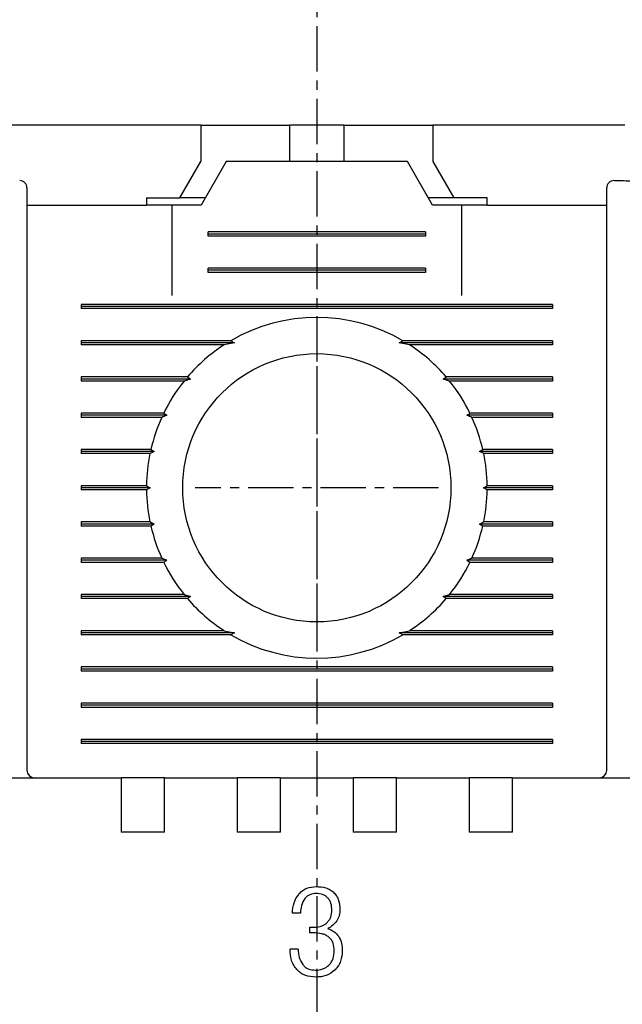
# Model space of a CAD drawing. Extents: x -417 to 993, y -1918 to 617.
# Tile 19 of 25: x 520 to 537, y 509 to 536. Entities that reach past the tile are written whole.
import ezdxf

# ---------------------------------------------------------------- set-up
doc = ezdxf.new("R2010")
doc.units = 0
doc.header["$MEASUREMENT"] = 0
doc.linetypes.add('CENTER', pattern=[2, 1.25, -0.25, 0.25, -0.25])
doc.layers.get('0').update_dxf_attribs({"linetype": 'CONTINUOUS'})
doc.layers.add('cen', color=1, linetype='CENTER')
doc.layers.add('di', color=3, linetype='CONTINUOUS')
doc.styles.add('KIM', font='ROMANS.shx', dxfattribs={"height": 5, "bigfont": 'GSG1.shx'})
doc.styles.get("Standard").update_dxf_attribs({"font": 'romans.shx', "height": 2, "bigfont": 'hgs.shx'})
doc.dimstyles.new('STANDARD$0', dxfattribs={"dimtxt": 5, "dimasz": 5, "dimexe": 1, "dimexo": 2, "dimgap": 2, "dimtad": 1, "dimdec": 4, "dimzin": 12, "dimdsep": 46, "dimtxsty": 'KIM', "dimcen": -1, "dimdle": 0.1, "dimadec": 0, "dimazin": 0, "dimtfac": 1, "dimtdec": 4, "dimtmove": 0, "dimatfit": 3, "dimfxl": 0, "dimtolj": 1, "dimtzin": 0, "dimarcsym": 0})

# ---------------------------------------------------------------- blocks, each defined once
blk = doc.blocks.new('*D1074')
at = {"layer": 'di'}
for p, q in [((489.809, 532.894), (473.671, 532.894)), ((475.671, 530.094), (475.671, 437.194)), ((526.509, 434.394), (473.671, 434.394))]:
    blk.add_line(p, q, dxfattribs=at)
for points in [[(475.204, 530.094), (476.137, 530.094), (475.671, 532.894)], [(475.204, 437.194), (476.137, 437.194), (475.671, 434.394)]]:
    blk.add_solid(points, dxfattribs=at)
at = {"layer": 'di', "insert": (472.671, 483.994), "char_height": 2, "attachment_point": 5, "rotation": 90}
blk.add_mtext('\\A1;98.5', dxfattribs=at)

msp = doc.modelspace()

# ---------------------------------------------------------------- linework, layer by layer
for p, q in [((525.309, 532.894), (520.009, 532.894)), ((525.309, 532.894), (525.309, 531.894)), ((525.309, 532.894), (527.259, 532.894)), ((527.259, 532.894), (527.759, 532.894)), ((527.759, 532.894), (527.759, 531.894)), ((529.259, 532.894), (527.759, 532.894)), ((529.259, 531.894), (529.259, 532.894)), ((529.259, 532.894), (529.759, 532.894)), ((529.759, 532.894), (531.709, 532.894)), ((531.709, 532.894), (531.709, 531.894)), ((537.009, 532.894), (531.709, 532.894)), ((524.732, 530.894), (525.309, 531.894)), ((526.009, 531.894), (525.317, 530.694)), ((531.009, 531.894), (526.009, 531.894)), ((531.702, 530.694), (531.009, 531.894)), ((531.709, 531.894), (532.287, 530.894)), ((523.809, 530.894), (523.809, 530.694)), ((523.809, 530.894), (524.732, 530.894)), ((525.432, 530.894), (524.732, 530.894)), ((532.287, 530.894), (531.587, 530.894)), ((533.209, 530.894), (532.287, 530.894)), ((533.209, 530.694), (533.209, 530.894)), ((520.509, 530.694), (523.809, 530.694)), ((524.509, 530.694), (523.809, 530.694)), ((524.509, 530.694), (524.509, 528.194)), ((525.317, 530.694), (524.509, 530.694)), ((532.509, 530.694), (531.702, 530.694)), ((532.509, 528.194), (532.509, 530.694)), ((533.209, 530.694), (532.509, 530.694)), ((533.209, 530.694), (536.509, 530.694)), ((520.509, 530.287), (520.509, 515.094)), ((536.509, 515.094), (536.509, 530.287)), ((525.509, 529.836), (525.509, 529.951)), ((531.509, 529.951), (525.509, 529.951)), ((531.509, 529.894), (525.509, 529.894)), ((531.509, 529.836), (525.509, 529.836)), ((531.509, 529.951), (531.509, 529.836)), ((525.509, 528.836), (525.509, 528.951)), ((531.509, 528.951), (525.509, 528.951)), ((531.509, 528.894), (525.509, 528.894)), ((531.509, 528.951), (531.509, 528.836)), ((531.509, 528.836), (525.509, 528.836)), ((522.009, 527.951), (522.009, 527.836)), ((535.009, 527.951), (522.009, 527.951)), ((535.009, 527.894), (522.009, 527.894)), ((535.009, 527.836), (522.009, 527.836)), ((535.009, 527.951), (535.009, 527.836)), ((526.138, 526.951), (522.009, 526.951)), ((522.009, 526.951), (522.009, 526.836)), ((526.238, 526.894), (522.009, 526.894)), ((525.95, 526.836), (522.009, 526.836)), ((526.238, 526.894), (525.95, 526.836)), ((526.138, 526.951), (526.238, 526.894)), ((530.781, 526.894), (530.881, 526.951)), ((531.068, 526.836), (530.781, 526.894)), ((535.009, 526.894), (530.781, 526.894)), ((535.009, 526.951), (530.881, 526.951)), ((535.009, 526.836), (531.068, 526.836)), ((535.009, 526.951), (535.009, 526.836)), ((524.94, 525.951), (522.009, 525.951)), ((522.009, 525.951), (522.009, 525.836)), ((525.022, 525.894), (522.009, 525.894)), ((535.009, 525.894), (531.997, 525.894)), ((535.009, 525.951), (532.079, 525.951)), ((535.009, 525.951), (535.009, 525.836)), ((524.844, 525.836), (522.009, 525.836)), ((526.109, 525.694), (526.11, 525.71)), ((530.909, 525.71), (530.909, 525.694)), ((535.009, 525.836), (532.175, 525.836)), ((524.284, 524.951), (522.009, 524.951)), ((522.009, 524.951), (522.009, 524.836)), ((524.367, 524.894), (522.009, 524.894)), ((524.229, 524.836), (522.009, 524.836)), ((535.009, 524.894), (532.652, 524.894)), ((535.009, 524.951), (532.735, 524.951)), ((535.009, 524.836), (532.789, 524.836)), ((535.009, 524.951), (535.009, 524.836)), ((523.93, 523.951), (522.009, 523.951)), ((522.009, 523.951), (522.009, 523.836)), ((524.019, 523.894), (522.009, 523.894)), ((523.905, 523.836), (522.009, 523.836)), ((524.019, 523.894), (523.905, 523.836)), ((523.93, 523.951), (524.019, 523.894)), ((532.999, 523.894), (533.089, 523.951)), ((535.009, 523.894), (532.999, 523.894)), ((533.114, 523.836), (532.999, 523.894)), ((535.009, 523.951), (533.089, 523.951)), ((535.009, 523.836), (533.114, 523.836)), ((535.009, 523.951), (535.009, 523.836)), ((523.81, 522.951), (522.009, 522.951)), ((522.009, 522.951), (522.009, 522.836)), ((523.81, 522.951), (523.909, 522.894)), ((533.109, 522.894), (533.209, 522.951)), ((535.009, 522.951), (533.209, 522.951)), ((535.009, 522.951), (535.009, 522.836)), ((523.909, 522.894), (522.009, 522.894)), ((523.81, 522.836), (522.009, 522.836)), ((523.909, 522.894), (523.81, 522.836)), ((533.209, 522.836), (533.109, 522.894)), ((535.009, 522.894), (533.109, 522.894)), ((535.009, 522.836), (533.209, 522.836)), ((523.905, 521.951), (522.009, 521.951)), ((522.009, 521.951), (522.009, 521.836)), ((524.019, 521.894), (522.009, 521.894)), ((523.93, 521.836), (522.009, 521.836)), ((523.905, 521.951), (524.019, 521.894)), ((524.019, 521.894), (523.93, 521.836)), ((532.999, 521.894), (533.114, 521.951)), ((535.009, 521.894), (532.999, 521.894)), ((533.089, 521.836), (532.999, 521.894)), ((535.009, 521.836), (533.089, 521.836)), ((535.009, 521.951), (533.114, 521.951)), ((535.009, 521.951), (535.009, 521.836)), ((524.229, 520.951), (522.009, 520.951)), ((522.009, 520.951), (522.009, 520.836)), ((524.367, 520.894), (522.009, 520.894)), ((524.284, 520.836), (522.009, 520.836)), ((535.009, 520.894), (532.652, 520.894)), ((535.009, 520.836), (532.735, 520.836)), ((535.009, 520.951), (532.789, 520.951)), ((535.009, 520.951), (535.009, 520.836)), ((524.844, 519.951), (522.009, 519.951)), ((522.009, 519.951), (522.009, 519.836)), ((526.109, 520.078), (526.109, 520.094)), ((530.909, 520.094), (530.91, 520.078)), ((535.009, 519.951), (532.175, 519.951)), ((535.009, 519.951), (535.009, 519.836)), ((525.022, 519.894), (522.009, 519.894)), ((524.94, 519.836), (522.009, 519.836)), ((535.009, 519.894), (531.997, 519.894)), ((535.009, 519.836), (532.079, 519.836)), ((525.95, 518.951), (522.009, 518.951)), ((522.009, 518.951), (522.009, 518.836)), ((526.238, 518.894), (522.009, 518.894)), ((526.138, 518.836), (522.009, 518.836)), ((525.95, 518.951), (526.238, 518.894)), ((526.238, 518.894), (526.138, 518.836)), ((530.781, 518.894), (531.068, 518.951)), ((530.881, 518.836), (530.781, 518.894)), ((535.009, 518.894), (530.781, 518.894)), ((535.009, 518.836), (530.881, 518.836)), ((535.009, 518.951), (531.068, 518.951)), ((535.009, 518.951), (535.009, 518.836)), ((522.009, 517.951), (522.009, 517.836)), ((535.009, 517.951), (522.009, 517.951)), ((535.009, 517.894), (522.009, 517.894)), ((535.009, 517.836), (522.009, 517.836)), ((535.009, 517.951), (535.009, 517.836)), ((522.009, 516.951), (522.009, 516.836)), ((535.009, 516.951), (522.009, 516.951)), ((535.009, 516.951), (535.009, 516.836)), ((535.009, 516.894), (522.009, 516.894)), ((535.009, 516.836), (522.009, 516.836)), ((522.009, 515.951), (522.009, 515.836)), ((535.009, 515.951), (522.009, 515.951)), ((535.009, 515.894), (522.009, 515.894)), ((535.009, 515.836), (522.009, 515.836)), ((535.009, 515.951), (535.009, 515.836)), ((508.909, 514.894), (523.109, 514.894)), ((523.109, 514.894), (523.109, 514.202)), ((524.309, 514.894), (523.109, 514.894)), ((524.309, 514.894), (526.309, 514.894)), ((524.309, 514.202), (524.309, 514.894)), ((526.309, 514.894), (526.309, 514.202)), ((527.509, 514.894), (526.309, 514.894)), ((527.509, 514.894), (529.509, 514.894)), ((527.509, 514.202), (527.509, 514.894)), ((529.509, 514.894), (529.509, 514.202)), ((530.709, 514.894), (529.509, 514.894)), ((530.709, 514.894), (532.709, 514.894)), ((530.709, 514.202), (530.709, 514.894)), ((532.709, 514.894), (532.709, 514.202)), ((533.909, 514.894), (532.709, 514.894)), ((533.909, 514.894), (548.109, 514.894)), ((533.909, 514.202), (533.909, 514.894)), ((523.109, 514.202), (523.109, 513.394)), ((524.309, 513.394), (524.309, 514.202)), ((526.309, 514.202), (526.309, 513.394)), ((527.509, 513.394), (527.509, 514.202)), ((529.509, 514.202), (529.509, 513.394)), ((530.709, 513.394), (530.709, 514.202)), ((532.709, 514.202), (532.709, 513.394)), ((533.909, 513.394), (533.909, 514.202)), ((524.309, 513.394), (523.109, 513.394)), ((527.509, 513.394), (526.309, 513.394)), ((530.709, 513.394), (529.509, 513.394)), ((533.909, 513.394), (532.709, 513.394)), ((528.058, 511.157), (527.834, 511.157)), ((528.315, 510.612), (528.315, 510.772)), ((528.315, 510.772), (528.398, 510.768)), ((528.419, 510.615), (528.315, 510.612)), ((527.994, 510.163), (527.77, 510.163))]:
    msp.add_line(p, q)
at = {"flags": 128}
for points in [[(524.94, 525.951), (524.982, 525.922), (525.022, 525.894)], [(531.997, 525.894), (532.036, 525.922), (532.079, 525.951)], [(524.284, 524.951), (524.35, 524.906), (524.367, 524.894)], [(532.735, 520.836), (532.669, 520.882), (532.652, 520.894)], [(525.022, 519.894), (524.982, 519.866), (524.94, 519.836)], [(532.079, 519.836), (532.037, 519.866), (531.997, 519.894)]]:
    msp.add_lwpolyline(points, dxfattribs=at)
msp.add_circle((528.509, 522.894), 3.7)
for centre, radius, start, end in [((520.309, 531.168), 0.2, 0, 90.3546), ((536.709, 531.168), 0.2, 89.6454, 180), ((528.509, 522.894), 4.7, 59.6946, 120.3054), ((528.509, 522.894), 4.7, 122.9885, 139.4145), ((528.509, 522.894), 4.7, 40.5855, 57.0115), ((528.509, 522.894), 4.7, 141.2434, 154.0354), ((528.509, 522.894), 4.7, 25.9646, 38.7566), ((528.509, 522.894), 4.7, 155.591, 166.9942), ((528.509, 522.894), 4.7, 13.0058, 24.409), ((528.509, 522.894), 4.7, 168.4349, 179.2962), ((528.509, 522.894), 4.7, 0.7038, 11.5651), ((528.509, 522.894), 4.7, 180.7038, 191.5651), ((528.509, 522.894), 4.7, 348.4349, 359.2962), ((528.509, 522.894), 4.7, 193.0058, 204.409), ((528.509, 522.894), 4.7, 335.591, 346.9942), ((528.509, 522.894), 4.7, 205.9646, 218.7566), ((528.509, 522.894), 4.7, 321.2434, 334.0354), ((528.509, 522.894), 4.7, 220.5855, 237.0115), ((528.509, 522.894), 4.7, 302.9885, 319.4145), ((528.509, 522.894), 4.7, 239.6946, 300.3054), ((520.709, 515.094), 0.2, 180, 270), ((536.309, 515.094), 0.2, 270, 0)]:
    msp.add_arc(centre, radius, start, end)
for points, knots in [([(536.711, 531.368), (536.883, 531.367), (537.883, 531.361), (538.883, 531.353), (539.711, 531.346)], [0, 0, 0, 0, 0.172174, 1, 1, 1, 1]), ([(520.509, 531.168), (520.509, 531.167), (520.509, 531.163), (520.509, 531.09), (520.509, 530.895), (520.509, 530.618), (520.509, 530.397), (520.509, 530.287)], [0, 0, 0, 0, 0.070864, 0.303143, 0.535428, 0.767714, 1, 1, 1, 1]), ([(536.509, 530.287), (536.509, 530.321), (536.509, 530.465), (536.509, 530.709), (536.509, 530.963), (536.509, 531.135), (536.509, 531.157), (536.509, 531.168)], [0, 0, 0, 0, 0.070888, 0.30317, 0.535449, 0.767724, 1, 1, 1, 1]), ([(525.022, 525.894), (525.005, 525.888), (524.945, 525.869), (524.886, 525.85), (524.844, 525.836)], [0, 0, 0, 0, 0.296332, 1, 1, 1, 1]), ([(532.175, 525.836), (532.133, 525.85), (532.074, 525.869), (532.014, 525.888), (531.997, 525.894)], [0, 0, 0, 0, 0.7036676, 1, 1, 1, 1]), ([(524.367, 524.894), (524.363, 524.892), (524.317, 524.873), (524.272, 524.854), (524.229, 524.836)], [0, 0, 0, 0, 0.076336, 1, 1, 1, 1]), ([(532.652, 524.894), (532.658, 524.898), (532.685, 524.917), (532.713, 524.936), (532.735, 524.951)], [0, 0, 0, 0, 0.205241, 1, 1, 1, 1]), ([(532.789, 524.836), (532.747, 524.854), (532.701, 524.873), (532.655, 524.892), (532.652, 524.894)], [0, 0, 0, 0, 0.923664, 1, 1, 1, 1]), ([(524.229, 520.951), (524.272, 520.934), (524.317, 520.914), (524.363, 520.895), (524.367, 520.894)], [0, 0, 0, 0, 0.922331, 1, 1, 1, 1]), ([(524.367, 520.894), (524.361, 520.89), (524.333, 520.871), (524.306, 520.851), (524.284, 520.836)], [0, 0, 0, 0, 0.206513, 1, 1, 1, 1]), ([(532.652, 520.894), (532.655, 520.895), (532.701, 520.914), (532.747, 520.934), (532.789, 520.951)], [0, 0, 0, 0, 0.077669, 1, 1, 1, 1]), ([(524.844, 519.951), (524.886, 519.938), (524.945, 519.918), (525.005, 519.899), (525.022, 519.894)], [0, 0, 0, 0, 0.702611, 1, 1, 1, 1]), ([(531.997, 519.894), (532.014, 519.899), (532.074, 519.918), (532.133, 519.938), (532.175, 519.951)], [0, 0, 0, 0, 0.297389, 1, 1, 1, 1]), ([(528.024, 511.701), (528.056, 511.731), (528.118, 511.792), (528.274, 511.875), (528.405, 511.886), (528.492, 511.894)], [0, 0, 0, 0, 0.251597, 0.501735, 1, 1, 1, 1]), ([(528.492, 511.894), (528.581, 511.888), (528.715, 511.879), (528.881, 511.808), (528.948, 511.75), (528.982, 511.721)], [0, 0, 0, 0, 0.500587, 0.749874, 1, 1, 1, 1]), ([(527.834, 511.157), (527.841, 511.256), (527.856, 511.455), (527.968, 511.619), (528.024, 511.701)], [0, 0, 0, 0, 0.5024852, 1, 1, 1, 1]), ([(528.179, 511.561), (528.142, 511.499), (528.068, 511.374), (528.061, 511.229), (528.058, 511.157)], [0, 0, 0, 0, 0.496748, 1, 1, 1, 1]), ([(528.494, 511.701), (528.434, 511.696), (528.344, 511.688), (528.24, 511.626), (528.199, 511.583), (528.179, 511.561)], [0, 0, 0, 0, 0.499036, 0.748555, 1, 1, 1, 1]), ([(528.813, 511.576), (528.791, 511.596), (528.748, 511.636), (528.642, 511.691), (528.554, 511.697), (528.494, 511.701)], [0, 0, 0, 0, 0.249903, 0.499161, 1, 1, 1, 1]), ([(528.923, 511.245), (528.92, 511.305), (528.914, 511.395), (528.868, 511.506), (528.831, 511.553), (528.813, 511.576)], [0, 0, 0, 0, 0.500511, 0.749901, 1, 1, 1, 1]), ([(528.982, 511.721), (529.008, 511.689), (529.062, 511.626), (529.134, 511.473), (529.142, 511.347), (529.148, 511.263)], [0, 0, 0, 0, 0.249365, 0.498292, 1, 1, 1, 1]), ([(528.783, 510.89), (528.806, 510.914), (528.851, 510.961), (528.911, 511.08), (528.919, 511.179), (528.923, 511.245)], [0, 0, 0, 0, 0.25034, 0.499812, 1, 1, 1, 1]), ([(529.148, 511.263), (529.145, 511.207), (529.139, 511.095), (529.086, 510.996), (529.06, 510.947)], [0, 0, 0, 0, 0.50203, 1, 1, 1, 1]), ([(529.06, 510.947), (529.025, 510.903), (528.956, 510.815), (528.858, 510.759), (528.81, 510.73)], [0, 0, 0, 0, 0.500746, 1, 1, 1, 1]), ([(528.398, 510.768), (528.467, 510.772), (528.57, 510.778), (528.701, 510.827), (528.756, 510.869), (528.783, 510.89)], [0, 0, 0, 0, 0.500518, 0.750129, 1, 1, 1, 1]), ([(528.81, 510.73), (528.87, 510.708), (528.991, 510.664), (529.073, 510.566), (529.114, 510.517)], [0, 0, 0, 0, 0.500523, 1, 1, 1, 1]), ([(528.842, 510.495), (528.812, 510.516), (528.75, 510.558), (528.607, 510.606), (528.494, 510.611), (528.419, 510.615)], [0, 0, 0, 0, 0.2486725, 0.4977245, 1, 1, 1, 1]), ([(528.988, 510.122), (528.983, 510.192), (528.976, 510.295), (528.915, 510.422), (528.867, 510.47), (528.842, 510.495)], [0, 0, 0, 0, 0.50017, 0.749372, 1, 1, 1, 1]), ([(529.114, 510.517), (529.144, 510.454), (529.205, 510.328), (529.21, 510.189), (529.212, 510.12)], [0, 0, 0, 0, 0.5003916, 1, 1, 1, 1]), ([(527.961, 509.6), (527.93, 509.639), (527.867, 509.719), (527.785, 509.907), (527.776, 510.06), (527.77, 510.163)], [0, 0, 0, 0, 0.248919, 0.497544, 1, 1, 1, 1]), ([(527.994, 510.163), (527.997, 510.087), (528.003, 509.934), (528.081, 509.804), (528.12, 509.739)], [0, 0, 0, 0, 0.502132, 1, 1, 1, 1]), ([(528.847, 509.729), (528.871, 509.756), (528.917, 509.81), (528.976, 509.943), (528.983, 510.051), (528.988, 510.122)], [0, 0, 0, 0, 0.2497976, 0.4989797, 1, 1, 1, 1]), ([(529.212, 510.12), (529.204, 510.023), (529.193, 509.877), (529.107, 509.7), (529.043, 509.627), (529.011, 509.591)], [0, 0, 0, 0, 0.49928, 0.748692, 1, 1, 1, 1]), ([(528.477, 509.394), (528.382, 509.402), (528.238, 509.414), (528.065, 509.501), (527.996, 509.567), (527.961, 509.6)], [0, 0, 0, 0, 0.499478, 0.748989, 1, 1, 1, 1]), ([(528.12, 509.739), (528.143, 509.715), (528.187, 509.668), (528.301, 509.601), (528.4, 509.592), (528.465, 509.586)], [0, 0, 0, 0, 0.250679, 0.500116, 1, 1, 1, 1]), ([(528.465, 509.586), (528.535, 509.591), (528.64, 509.599), (528.769, 509.659), (528.821, 509.706), (528.847, 509.729)], [0, 0, 0, 0, 0.499525, 0.748942, 1, 1, 1, 1]), ([(529.011, 509.591), (528.932, 509.531), (528.774, 509.411), (528.576, 509.4), (528.477, 509.394)], [0, 0, 0, 0, 0.498842, 1, 1, 1, 1])]:
    msp.add_open_spline(points, degree=3, knots=knots)
at = {"layer": 'cen'}
for p, q in [((528.509, 537.626), (528.509, 431.821)), ((528.509, 526.249), (528.509, 519.539)), ((531.864, 522.894), (525.155, 522.894))]:
    msp.add_line(p, q, dxfattribs=at)

# ---------------------------------------------------------------- dimensions: what is measured, and where the dimension line sits
at = {"layer": 'di'}
dim = msp.add_linear_dim(base=(475.671, 434.394), p1=(491.809, 532.894), p2=(528.509, 434.394), angle=90, dimstyle='STANDARD$0', override={"dimtxt": 3, "dimasz": 2.8, "dimexe": 2, "dimdec": 2, "dimzin": 8, "dimtxsty": 'Standard', "dimcen": 0, "dimclrd": 256, "dimclre": 256, "dimclrt": 256, "dimadec": 2, "dimazin": 2, "dimtfac": 0.6, "dimtdec": 2, "dimtzin": 8, "dimlwd": 65535, "dimlwe": 65535, "dimarcsym": 1}, dxfattribs=at)
dim.commit()
dim.dimension.update_dxf_attribs({"geometry": '*D1074', "text_midpoint": (475.671, 483.994), "dimtype": 160})

doc.saveas('drawing.dxf')
